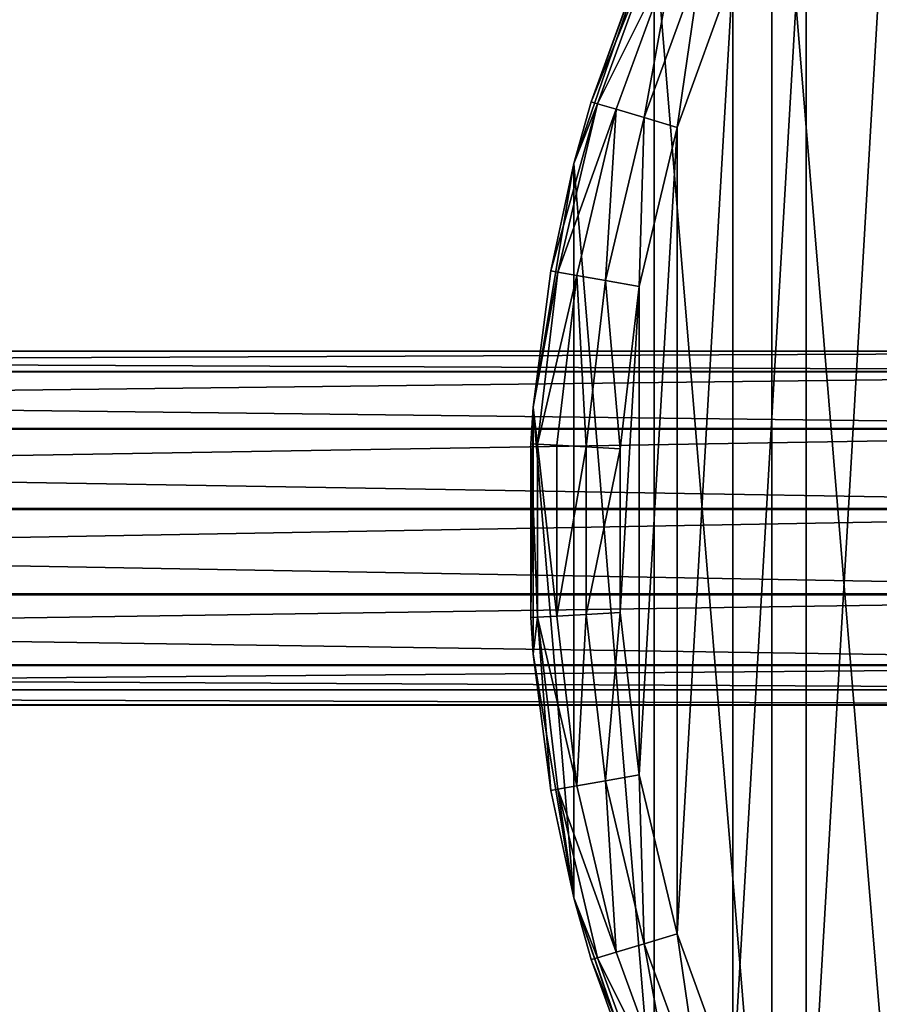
# Model space of a CAD drawing. Header units: millimetres. Extents: x 0 to 1220, y 0 to 506.
# Tile 145 of 256: x 502 to 530, y 308 to 341. Entities that reach past the tile are written whole.
import ezdxf

# ---------------------------------------------------------------- set-up
doc = ezdxf.new("R2010")
doc.units = ezdxf.units.MM
doc.header["$LTSCALE"] = 25.4
doc.layers.get('0').update_dxf_attribs({"true_color": 0xff5454})

# ---------------------------------------------------------------- blocks, each defined once
blk = doc.blocks.new('TWIG-VI-9138.STL')
at = {"color": 0}
mesh = blk.add_polyface(dxfattribs=at)
corners = [(-53.099, 326.541, 727.286), (-54.459, 342.944, 727.286), (-54.459, 334.686, 727.286), (-53.099, 351.09, 727.286), (-50.418, 318.731, 727.286), (-50.418, 358.9, 727.286), (-46.488, 311.468, 727.286), (-46.488, 366.163, 727.286), (-41.416, 304.951, 727.286), (-41.416, 372.679, 727.286), (-35.34, 299.358, 727.286), (-35.34, 378.272, 727.286), (-28.427, 294.842, 727.286), (-28.427, 382.789, 727.286), (-20.864, 291.525, 727.286), (-20.864, 386.106, 727.286), (-12.859, 289.497, 727.286), (-12.859, 388.133, 727.286), (-4.629, 288.815, 727.286), (-4.629, 388.815, 727.286), (3.6, 289.497, 727.286), (3.6, 388.133, 727.286), (11.606, 291.525, 727.286), (11.606, 386.106, 727.286), (19.168, 294.842, 727.286), (19.168, 382.789, 727.286), (26.081, 299.358, 727.286), (26.081, 378.272, 727.286), (32.157, 304.951, 727.286), (32.157, 372.679, 727.286), (37.229, 311.468, 727.286), (37.229, 366.163, 727.286), (41.159, 318.731, 727.286), (41.159, 358.9, 727.286), (43.841, 326.541, 727.286), (43.841, 351.09, 727.286), (45.2, 334.686, 727.286), (45.2, 342.944, 727.286)]
mesh.append_faces([[corners[k] for k in face] for face in [(0, 1, 2), (35, 36, 37)]], dxfattribs={"vtx0": -1, "color": 0})
mesh.append_faces([[corners[k] for k in face] for face in [(1, 0, 3), (3, 4, 5), (5, 6, 7), (7, 8, 9), (9, 10, 11), (11, 12, 13), (13, 14, 15), (15, 16, 17), (17, 18, 19), (19, 20, 21), (21, 22, 23), (23, 24, 25), (25, 26, 27), (27, 28, 29), (29, 30, 31), (31, 32, 33), (33, 34, 35)]], dxfattribs={"vtx0": -1, "vtx1": -1, "color": 0})
mesh.append_faces([[corners[k] for k in face] for face in [(3, 0, 4), (5, 4, 6), (7, 6, 8), (9, 8, 10), (11, 10, 12), (13, 12, 14), (15, 14, 16), (17, 16, 18), (19, 18, 20), (21, 20, 22), (23, 22, 24), (25, 24, 26), (27, 26, 28), (29, 28, 30), (31, 30, 32), (33, 32, 34), (35, 34, 36)]], dxfattribs={"vtx0": -1, "vtx2": -1, "color": 0})
mesh = blk.add_polyface(dxfattribs=at)
corners = [(-50.915, 346.977, 702.736), (-51.55, 336.083, 702.736), (-51.55, 341.548, 702.736), (-50.915, 330.654, 702.736), (-49.655, 352.295, 702.736), (-49.655, 325.336, 702.736), (-47.786, 357.431, 702.736), (-47.786, 320.2, 702.736), (-45.333, 362.315, 702.736), (-45.333, 315.315, 702.736), (-42.329, 366.882, 702.736), (-42.329, 310.749, 702.736), (-38.816, 371.069, 702.736), (-38.816, 306.562, 702.736), (-34.84, 374.819, 702.736), (-34.84, 302.811, 702.736), (-30.456, 378.083, 702.736), (-30.456, 299.547, 702.736), (-25.723, 380.816, 702.736), (-25.723, 296.815, 702.736), (-20.704, 382.981, 702.736), (-20.704, 294.65, 702.736), (-15.468, 384.548, 702.736), (-15.468, 293.082, 702.736), (-10.086, 385.498, 702.736), (-10.086, 292.133, 702.736), (-4.629, 385.815, 702.736), (-4.629, 291.815, 702.736), (0.827, 385.498, 702.736), (0.827, 292.133, 702.736), (6.21, 384.548, 702.736), (6.21, 293.082, 702.736), (11.446, 382.981, 702.736), (11.446, 294.65, 702.736), (16.464, 380.816, 702.736), (16.464, 296.815, 702.736), (21.197, 378.083, 702.736), (21.197, 299.547, 702.736), (25.582, 374.819, 702.736), (25.582, 302.811, 702.736), (29.557, 371.069, 702.736), (29.557, 306.562, 702.736), (33.07, 366.882, 702.736), (33.07, 310.749, 702.736), (36.074, 362.315, 702.736), (36.074, 315.315, 702.736), (38.527, 357.431, 702.736), (38.527, 320.2, 702.736), (40.396, 352.295, 702.736), (40.396, 325.336, 702.736), (41.657, 346.977, 702.736), (41.657, 330.654, 702.736), (42.291, 341.548, 702.736), (42.291, 336.083, 702.736)]
mesh.append_faces([[corners[k] for k in face] for face in [(0, 1, 2), (51, 52, 53)]], dxfattribs={"vtx0": -1, "color": 0})
mesh.append_faces([[corners[k] for k in face] for face in [(1, 0, 3), (3, 4, 5), (5, 6, 7), (7, 8, 9), (9, 10, 11), (11, 12, 13), (13, 14, 15), (15, 16, 17), (17, 18, 19), (19, 20, 21), (21, 22, 23), (23, 24, 25), (25, 26, 27), (27, 28, 29), (29, 30, 31), (31, 32, 33), (33, 34, 35), (35, 36, 37), (37, 38, 39), (39, 40, 41), (41, 42, 43), (43, 44, 45), (45, 46, 47), (47, 48, 49), (49, 50, 51)]], dxfattribs={"vtx0": -1, "vtx1": -1, "color": 0})
mesh.append_faces([[corners[k] for k in face] for face in [(3, 0, 4), (5, 4, 6), (7, 6, 8), (9, 8, 10), (11, 10, 12), (13, 12, 14), (15, 14, 16), (17, 16, 18), (19, 18, 20), (21, 20, 22), (23, 22, 24), (25, 24, 26), (27, 26, 28), (29, 28, 30), (31, 30, 32), (33, 32, 34), (35, 34, 36), (37, 36, 38), (39, 38, 40), (41, 40, 42), (43, 42, 44), (45, 44, 46), (47, 46, 48), (49, 48, 50), (51, 50, 52)]], dxfattribs={"vtx0": -1, "vtx2": -1, "color": 0})
mesh = blk.add_polyface(dxfattribs=at)
corners = [(-50.418, 358.9, 727.286), (-52.529, 353.156, 705.736), (-53.099, 351.09, 727.286)]
mesh.append_faces([[corners[k] for k in face] for face in [(0, 1, 2)]], dxfattribs={"color": 0})
mesh = blk.add_polyface(dxfattribs=at)
corners = [(-50.418, 358.9, 727.286), (-50.54, 358.619, 705.736), (-52.529, 353.156, 705.736)]
mesh.append_faces([[corners[k] for k in face] for face in [(0, 1, 2)]], dxfattribs={"color": 0})
mesh = blk.add_polyface(dxfattribs=at)
corners = [(-52.529, 353.156, 705.736), (-50.331, 358.529, 704.588), (-52.31, 353.09, 704.588), (-50.54, 358.619, 705.736)]
mesh.append_faces([[corners[k] for k in face] for face in [(0, 1, 2), (1, 0, 3)]], dxfattribs={"vtx0": -1, "color": 0})
mesh = blk.add_polyface(dxfattribs=at)
corners = [(-52.31, 353.09, 704.588), (-49.733, 358.271, 703.615), (-51.687, 352.904, 703.615), (-50.331, 358.529, 704.588)]
mesh.append_faces([[corners[k] for k in face] for face in [(0, 1, 2), (1, 0, 3)]], dxfattribs={"vtx0": -1, "color": 0})
mesh = blk.add_polyface(dxfattribs=at)
corners = [(-49.733, 358.271, 703.615), (-50.755, 352.624, 702.964), (-51.687, 352.904, 703.615), (-48.84, 357.886, 702.964)]
mesh.append_faces([[corners[k] for k in face] for face in [(0, 1, 2), (1, 0, 3)]], dxfattribs={"vtx0": -1, "color": 0})
mesh = blk.add_polyface(dxfattribs=at)
corners = [(-48.84, 357.886, 702.964), (-49.655, 352.295, 702.736), (-50.755, 352.624, 702.964), (-47.786, 357.431, 702.736)]
mesh.append_faces([[corners[k] for k in face] for face in [(0, 1, 2), (1, 0, 3)]], dxfattribs={"vtx0": -1, "color": 0})
mesh = blk.add_polyface(dxfattribs=at)
corners = [(-52.31, 353.09, 704.588), (-53.645, 347.458, 704.588), (-53.87, 347.498, 705.736)]
mesh.append_faces([[corners[k] for k in face] for face in [(0, 1, 2)]], dxfattribs={"color": 0})
mesh = blk.add_polyface(dxfattribs=at)
corners = [(-52.31, 353.09, 704.588), (-53.87, 347.498, 705.736), (-53.099, 351.09, 705.736)]
mesh.append_faces([[corners[k] for k in face] for face in [(0, 1, 2)]], dxfattribs={"color": 0})
mesh = blk.add_polyface(dxfattribs=at)
corners = [(-53.645, 347.458, 704.588), (-51.687, 352.904, 703.615), (-53.004, 347.345, 703.615), (-52.31, 353.09, 704.588)]
mesh.append_faces([[corners[k] for k in face] for face in [(0, 1, 2), (1, 0, 3)]], dxfattribs={"vtx0": -1, "color": 0})
mesh = blk.add_polyface(dxfattribs=at)
corners = [(-52.529, 353.156, 705.736), (-53.099, 351.09, 705.736), (-53.099, 351.09, 727.286)]
mesh.append_faces([[corners[k] for k in face] for face in [(0, 1, 2)]], dxfattribs={"color": 0})
mesh = blk.add_polyface(dxfattribs=at)
corners = [(-52.529, 353.156, 705.736), (-52.31, 353.09, 704.588), (-53.099, 351.09, 705.736)]
mesh.append_faces([[corners[k] for k in face] for face in [(0, 1, 2)]], dxfattribs={"color": 0})
mesh = blk.add_polyface(dxfattribs=at)
corners = [(-51.687, 352.904, 703.615), (-52.046, 347.176, 702.964), (-53.004, 347.345, 703.615), (-50.755, 352.624, 702.964)]
mesh.append_faces([[corners[k] for k in face] for face in [(0, 1, 2), (1, 0, 3)]], dxfattribs={"vtx0": -1, "color": 0})
mesh = blk.add_polyface(dxfattribs=at)
corners = [(-50.755, 352.624, 702.964), (-50.915, 346.977, 702.736), (-52.046, 347.176, 702.964), (-49.655, 352.295, 702.736)]
mesh.append_faces([[corners[k] for k in face] for face in [(0, 1, 2), (1, 0, 3)]], dxfattribs={"vtx0": -1, "color": 0})
mesh = blk.add_polyface(dxfattribs=at)
corners = [(-53.099, 351.09, 727.286), (-53.87, 347.498, 705.736), (-54.459, 342.944, 727.286)]
mesh.append_faces([[corners[k] for k in face] for face in [(0, 1, 2)]], dxfattribs={"color": 0})
mesh = blk.add_polyface(dxfattribs=at)
corners = [(-53.099, 351.09, 705.736), (-53.87, 347.498, 705.736), (-53.099, 351.09, 727.286)]
mesh.append_faces([[corners[k] for k in face] for face in [(0, 1, 2)]], dxfattribs={"color": 0})
mesh = blk.add_polyface(dxfattribs=at)
corners = [(-53.87, 347.498, 705.736), (-54.459, 342.944, 705.736), (-54.459, 342.944, 727.286)]
mesh.append_faces([[corners[k] for k in face] for face in [(0, 1, 2)]], dxfattribs={"color": 0})
mesh = blk.add_polyface(dxfattribs=at)
corners = [(-53.87, 347.498, 705.736), (-53.645, 347.458, 704.588), (-54.459, 342.944, 705.736)]
mesh.append_faces([[corners[k] for k in face] for face in [(0, 1, 2)]], dxfattribs={"color": 0})
mesh = blk.add_polyface(dxfattribs=at)
corners = [(-53.645, 347.458, 704.588), (-54.317, 341.709, 704.588), (-54.459, 342.944, 705.736)]
mesh.append_faces([[corners[k] for k in face] for face in [(0, 1, 2)]], dxfattribs={"color": 0})
mesh = blk.add_polyface(dxfattribs=at)
corners = [(-54.317, 341.709, 704.588), (-53.004, 347.345, 703.615), (-53.668, 341.672, 703.615), (-53.645, 347.458, 704.588)]
mesh.append_faces([[corners[k] for k in face] for face in [(0, 1, 2), (1, 0, 3)]], dxfattribs={"vtx0": -1, "color": 0})
mesh = blk.add_polyface(dxfattribs=at)
corners = [(-53.004, 347.345, 703.615), (-52.696, 341.615, 702.964), (-53.668, 341.672, 703.615), (-52.046, 347.176, 702.964)]
mesh.append_faces([[corners[k] for k in face] for face in [(0, 1, 2), (1, 0, 3)]], dxfattribs={"vtx0": -1, "color": 0})
mesh = blk.add_polyface(dxfattribs=at)
corners = [(-52.046, 347.176, 702.964), (-51.55, 341.548, 702.736), (-52.696, 341.615, 702.964), (-50.915, 346.977, 702.736)]
mesh.append_faces([[corners[k] for k in face] for face in [(0, 1, 2), (1, 0, 3)]], dxfattribs={"vtx0": -1, "color": 0})
mesh = blk.add_polyface(dxfattribs=at)
corners = [(-179.402, 344.135, 330.983), (-19.402, 344.815, 328.192), (-179.402, 344.815, 328.192), (-19.402, 344.135, 330.983)]
mesh.append_faces([[corners[k] for k in face] for face in [(0, 1, 2), (1, 0, 3)]], dxfattribs={"vtx0": -1, "color": 0})
mesh = blk.add_polyface(dxfattribs=at)
corners = [(-179.402, 344.815, 328.192), (-19.402, 344.121, 325.406), (-179.402, 344.121, 325.406), (-19.402, 344.815, 328.192)]
mesh.append_faces([[corners[k] for k in face] for face in [(0, 1, 2), (1, 0, 3)]], dxfattribs={"vtx0": -1, "color": 0})
mesh = blk.add_polyface(dxfattribs=at)
corners = [(-179.402, 342.237, 333.137), (-19.402, 344.135, 330.983), (-179.402, 344.135, 330.983), (-19.402, 342.237, 333.137)]
mesh.append_faces([[corners[k] for k in face] for face in [(0, 1, 2), (1, 0, 3)]], dxfattribs={"vtx0": -1, "color": 0})
mesh = blk.add_polyface(dxfattribs=at)
corners = [(-179.402, 344.121, 325.406), (-19.402, 342.211, 323.261), (-179.402, 342.211, 323.261), (-19.402, 344.121, 325.406)]
mesh.append_faces([[corners[k] for k in face] for face in [(0, 1, 2), (1, 0, 3)]], dxfattribs={"vtx0": -1, "color": 0})
mesh = blk.add_polyface(dxfattribs=at)
corners = [(-54.459, 342.944, 705.736), (-54.545, 341.723, 705.736), (-54.459, 342.944, 727.286)]
mesh.append_faces([[corners[k] for k in face] for face in [(0, 1, 2)]], dxfattribs={"color": 0})
mesh = blk.add_polyface(dxfattribs=at)
corners = [(-54.459, 342.944, 727.286), (-54.545, 335.908, 705.736), (-54.459, 334.686, 727.286), (-54.545, 341.723, 705.736)]
mesh.append_faces([[corners[k] for k in face] for face in [(0, 1, 2), (1, 0, 3)]], dxfattribs={"vtx0": -1, "color": 0})
mesh = blk.add_polyface(dxfattribs=at)
corners = [(-54.459, 342.944, 705.736), (-54.317, 341.709, 704.588), (-54.545, 341.723, 705.736)]
mesh.append_faces([[corners[k] for k in face] for face in [(0, 1, 2)]], dxfattribs={"color": 0})
mesh = blk.add_polyface(dxfattribs=at)
corners = [(-19.402, 339.554, 334.163), (-179.402, 342.237, 333.137), (-179.402, 339.554, 334.163), (-19.402, 342.237, 333.137)]
mesh.append_faces([[corners[k] for k in face] for face in [(0, 1, 2), (1, 0, 3)]], dxfattribs={"vtx0": -1, "color": 0})
mesh = blk.add_polyface(dxfattribs=at)
corners = [(-19.402, 342.211, 323.261), (-179.402, 339.523, 322.25), (-179.402, 342.211, 323.261), (-19.402, 339.523, 322.25)]
mesh.append_faces([[corners[k] for k in face] for face in [(0, 1, 2), (1, 0, 3)]], dxfattribs={"vtx0": -1, "color": 0})
mesh = blk.add_polyface(dxfattribs=at)
corners = [(-54.545, 341.723, 705.736), (-54.317, 335.921, 704.588), (-54.545, 335.908, 705.736), (-54.317, 341.709, 704.588)]
mesh.append_faces([[corners[k] for k in face] for face in [(0, 1, 2), (1, 0, 3)]], dxfattribs={"vtx0": -1, "color": 0})
mesh = blk.add_polyface(dxfattribs=at)
corners = [(-54.317, 341.709, 704.588), (-53.668, 335.959, 703.615), (-54.317, 335.921, 704.588), (-53.668, 341.672, 703.615)]
mesh.append_faces([[corners[k] for k in face] for face in [(0, 1, 2), (1, 0, 3)]], dxfattribs={"vtx0": -1, "color": 0})
mesh = blk.add_polyface(dxfattribs=at)
corners = [(-52.696, 341.615, 702.964), (-53.668, 335.959, 703.615), (-53.668, 341.672, 703.615), (-52.696, 336.016, 702.964)]
mesh.append_faces([[corners[k] for k in face] for face in [(0, 1, 2), (1, 0, 3)]], dxfattribs={"vtx0": -1, "color": 0})
mesh = blk.add_polyface(dxfattribs=at)
corners = [(-51.55, 341.548, 702.736), (-52.696, 336.016, 702.964), (-52.696, 341.615, 702.964), (-51.55, 336.083, 702.736)]
mesh.append_faces([[corners[k] for k in face] for face in [(0, 1, 2), (1, 0, 3)]], dxfattribs={"vtx0": -1, "color": 0})
mesh = blk.add_polyface(dxfattribs=at)
corners = [(-19.402, 336.703, 333.824), (-179.402, 339.554, 334.163), (-179.402, 336.703, 333.824), (-19.402, 339.554, 334.163)]
mesh.append_faces([[corners[k] for k in face] for face in [(0, 1, 2), (1, 0, 3)]], dxfattribs={"vtx0": -1, "color": 0})
mesh = blk.add_polyface(dxfattribs=at)
corners = [(-19.402, 339.523, 322.25), (-179.402, 336.673, 322.604), (-179.402, 339.523, 322.25), (-19.402, 336.673, 322.604)]
mesh.append_faces([[corners[k] for k in face] for face in [(0, 1, 2), (1, 0, 3)]], dxfattribs={"vtx0": -1, "color": 0})
mesh = blk.add_polyface(dxfattribs=at)
corners = [(-19.402, 334.335, 332.199), (-179.402, 336.703, 333.824), (-179.402, 334.335, 332.199), (-19.402, 336.703, 333.824)]
mesh.append_faces([[corners[k] for k in face] for face in [(0, 1, 2), (1, 0, 3)]], dxfattribs={"vtx0": -1, "color": 0})
mesh = blk.add_polyface(dxfattribs=at)
corners = [(-19.402, 336.673, 322.604), (-179.402, 334.314, 324.241), (-179.402, 336.673, 322.604), (-19.402, 334.314, 324.241)]
mesh.append_faces([[corners[k] for k in face] for face in [(0, 1, 2), (1, 0, 3)]], dxfattribs={"vtx0": -1, "color": 0})
mesh = blk.add_polyface(dxfattribs=at)
corners = [(-51.55, 336.083, 702.736), (-52.046, 330.455, 702.964), (-52.696, 336.016, 702.964), (-50.915, 330.654, 702.736)]
mesh.append_faces([[corners[k] for k in face] for face in [(0, 1, 2), (1, 0, 3)]], dxfattribs={"vtx0": -1, "color": 0})
mesh = blk.add_polyface(dxfattribs=at)
corners = [(-54.317, 335.921, 704.588), (-54.459, 334.686, 705.736), (-54.545, 335.908, 705.736)]
mesh.append_faces([[corners[k] for k in face] for face in [(0, 1, 2)]], dxfattribs={"color": 0})
mesh = blk.add_polyface(dxfattribs=at)
corners = [(-54.545, 335.908, 705.736), (-54.459, 334.686, 705.736), (-54.459, 334.686, 727.286)]
mesh.append_faces([[corners[k] for k in face] for face in [(0, 1, 2)]], dxfattribs={"color": 0})
mesh = blk.add_polyface(dxfattribs=at)
corners = [(-54.317, 335.921, 704.588), (-53.87, 330.133, 705.736), (-54.459, 334.686, 705.736)]
mesh.append_faces([[corners[k] for k in face] for face in [(0, 1, 2)]], dxfattribs={"color": 0})
mesh = blk.add_polyface(dxfattribs=at)
corners = [(-54.317, 335.921, 704.588), (-53.004, 330.286, 703.615), (-53.645, 330.173, 704.588), (-53.668, 335.959, 703.615)]
mesh.append_faces([[corners[k] for k in face] for face in [(0, 1, 2), (1, 0, 3)]], dxfattribs={"vtx0": -1, "color": 0})
mesh = blk.add_polyface(dxfattribs=at)
corners = [(-54.317, 335.921, 704.588), (-53.645, 330.173, 704.588), (-53.87, 330.133, 705.736)]
mesh.append_faces([[corners[k] for k in face] for face in [(0, 1, 2)]], dxfattribs={"color": 0})
mesh = blk.add_polyface(dxfattribs=at)
corners = [(-52.696, 336.016, 702.964), (-53.004, 330.286, 703.615), (-53.668, 335.959, 703.615), (-52.046, 330.455, 702.964)]
mesh.append_faces([[corners[k] for k in face] for face in [(0, 1, 2), (1, 0, 3)]], dxfattribs={"vtx0": -1, "color": 0})
mesh = blk.add_polyface(dxfattribs=at)
corners = [(-54.459, 334.686, 727.286), (-53.87, 330.133, 705.736), (-53.099, 326.541, 727.286)]
mesh.append_faces([[corners[k] for k in face] for face in [(0, 1, 2)]], dxfattribs={"color": 0})
mesh = blk.add_polyface(dxfattribs=at)
corners = [(-54.459, 334.686, 705.736), (-53.87, 330.133, 705.736), (-54.459, 334.686, 727.286)]
mesh.append_faces([[corners[k] for k in face] for face in [(0, 1, 2)]], dxfattribs={"color": 0})
mesh = blk.add_polyface(dxfattribs=at)
corners = [(-19.402, 334.335, 332.199), (-179.402, 332.994, 329.659), (-19.402, 332.994, 329.659), (-179.402, 334.335, 332.199)]
mesh.append_faces([[corners[k] for k in face] for face in [(0, 1, 2), (1, 0, 3)]], dxfattribs={"vtx0": -1, "color": 0})
mesh = blk.add_polyface(dxfattribs=at)
corners = [(-19.402, 333.495, 325.434), (-179.402, 334.314, 324.241), (-19.402, 334.314, 324.241), (-179.402, 333.495, 325.434)]
mesh.append_faces([[corners[k] for k in face] for face in [(0, 1, 2), (1, 0, 3)]], dxfattribs={"vtx0": -1, "color": 0})
mesh = blk.add_polyface(dxfattribs=at)
corners = [(-19.402, 332.986, 326.788), (-179.402, 333.495, 325.434), (-19.402, 333.495, 325.434), (-179.402, 332.986, 326.788)]
mesh.append_faces([[corners[k] for k in face] for face in [(0, 1, 2), (1, 0, 3)]], dxfattribs={"vtx0": -1, "color": 0})
mesh = blk.add_polyface(dxfattribs=at)
corners = [(-19.402, 332.994, 329.659), (-179.402, 332.986, 326.788), (-19.402, 332.986, 326.788), (-179.402, 332.994, 329.659)]
mesh.append_faces([[corners[k] for k in face] for face in [(0, 1, 2), (1, 0, 3)]], dxfattribs={"vtx0": -1, "color": 0})
mesh = blk.add_polyface(dxfattribs=at)
corners = [(-50.915, 330.654, 702.736), (-50.755, 325.006, 702.964), (-52.046, 330.455, 702.964), (-49.655, 325.336, 702.736)]
mesh.append_faces([[corners[k] for k in face] for face in [(0, 1, 2), (1, 0, 3)]], dxfattribs={"vtx0": -1, "color": 0})
mesh = blk.add_polyface(dxfattribs=at)
corners = [(-53.645, 330.173, 704.588), (-53.099, 326.541, 705.736), (-53.87, 330.133, 705.736)]
mesh.append_faces([[corners[k] for k in face] for face in [(0, 1, 2)]], dxfattribs={"color": 0})
mesh = blk.add_polyface(dxfattribs=at)
corners = [(-53.645, 330.173, 704.588), (-51.687, 324.727, 703.615), (-52.31, 324.541, 704.588), (-53.004, 330.286, 703.615)]
mesh.append_faces([[corners[k] for k in face] for face in [(0, 1, 2), (1, 0, 3)]], dxfattribs={"vtx0": -1, "color": 0})
mesh = blk.add_polyface(dxfattribs=at)
corners = [(-53.645, 330.173, 704.588), (-52.31, 324.541, 704.588), (-53.099, 326.541, 705.736)]
mesh.append_faces([[corners[k] for k in face] for face in [(0, 1, 2)]], dxfattribs={"color": 0})
mesh = blk.add_polyface(dxfattribs=at)
corners = [(-52.046, 330.455, 702.964), (-51.687, 324.727, 703.615), (-53.004, 330.286, 703.615), (-50.755, 325.006, 702.964)]
mesh.append_faces([[corners[k] for k in face] for face in [(0, 1, 2), (1, 0, 3)]], dxfattribs={"vtx0": -1, "color": 0})
mesh = blk.add_polyface(dxfattribs=at)
corners = [(-53.87, 330.133, 705.736), (-53.099, 326.541, 705.736), (-53.099, 326.541, 727.286)]
mesh.append_faces([[corners[k] for k in face] for face in [(0, 1, 2)]], dxfattribs={"color": 0})
mesh = blk.add_polyface(dxfattribs=at)
corners = [(-53.099, 326.541, 705.736), (-52.529, 324.475, 705.736), (-53.099, 326.541, 727.286)]
mesh.append_faces([[corners[k] for k in face] for face in [(0, 1, 2)]], dxfattribs={"color": 0})
mesh = blk.add_polyface(dxfattribs=at)
corners = [(-53.099, 326.541, 727.286), (-52.529, 324.475, 705.736), (-50.54, 319.011, 705.736)]
mesh.append_faces([[corners[k] for k in face] for face in [(0, 1, 2)]], dxfattribs={"color": 0})
mesh = blk.add_polyface(dxfattribs=at)
corners = [(-53.099, 326.541, 727.286), (-50.54, 319.011, 705.736), (-50.418, 318.731, 727.286)]
mesh.append_faces([[corners[k] for k in face] for face in [(0, 1, 2)]], dxfattribs={"color": 0})
mesh = blk.add_polyface(dxfattribs=at)
corners = [(-53.099, 326.541, 705.736), (-52.31, 324.541, 704.588), (-52.529, 324.475, 705.736)]
mesh.append_faces([[corners[k] for k in face] for face in [(0, 1, 2)]], dxfattribs={"color": 0})
mesh = blk.add_polyface(dxfattribs=at)
corners = [(-49.655, 325.336, 702.736), (-48.84, 319.745, 702.964), (-50.755, 325.006, 702.964), (-47.786, 320.2, 702.736)]
mesh.append_faces([[corners[k] for k in face] for face in [(0, 1, 2), (1, 0, 3)]], dxfattribs={"vtx0": -1, "color": 0})
mesh = blk.add_polyface(dxfattribs=at)
corners = [(-50.755, 325.006, 702.964), (-49.733, 319.359, 703.615), (-51.687, 324.727, 703.615), (-48.84, 319.745, 702.964)]
mesh.append_faces([[corners[k] for k in face] for face in [(0, 1, 2), (1, 0, 3)]], dxfattribs={"vtx0": -1, "color": 0})
mesh = blk.add_polyface(dxfattribs=at)
corners = [(-52.31, 324.541, 704.588), (-49.733, 319.359, 703.615), (-50.331, 319.102, 704.588), (-51.687, 324.727, 703.615)]
mesh.append_faces([[corners[k] for k in face] for face in [(0, 1, 2), (1, 0, 3)]], dxfattribs={"vtx0": -1, "color": 0})
mesh = blk.add_polyface(dxfattribs=at)
corners = [(-52.529, 324.475, 705.736), (-50.331, 319.102, 704.588), (-50.54, 319.011, 705.736), (-52.31, 324.541, 704.588)]
mesh.append_faces([[corners[k] for k in face] for face in [(0, 1, 2), (1, 0, 3)]], dxfattribs={"vtx0": -1, "color": 0})

msp = doc.modelspace()

# ---------------------------------------------------------------- block references
at = {"color": 250, "true_color": 0x262626}
msp.add_blockref('TWIG-VI-9138.STL', (573.181, -15.244, -16.545), dxfattribs=at)

doc.saveas('drawing.dxf')
